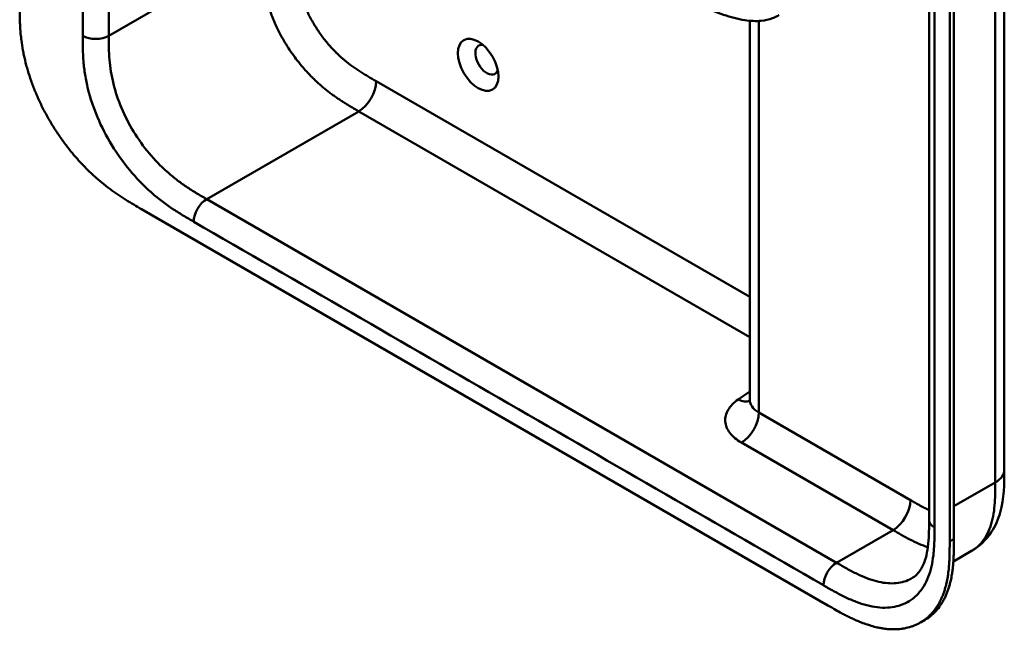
# Model space of a CAD drawing. Header units: millimetres. Extents: x 20 to 833, y 20 to 574.
# Tile 1 of 20: x 177 to 241, y 71 to 111. Entities that reach past the tile are written whole.
import ezdxf

# ---------------------------------------------------------------- set-up
doc = ezdxf.new("R2010")
doc.units = ezdxf.units.MM
doc.header["$LTSCALE"] = 2
doc.layers.add('Sichtbare Kanten(DIN)', color=7, linetype='Continuous', lineweight=50)
doc.layers.add('Sichtbare tangentiale Kanten(DIN)', color=7, linetype='Continuous', lineweight=50)

msp = doc.modelspace()

# ---------------------------------------------------------------- linework, layer by layer
at = {"layer": 'Sichtbare Kanten(DIN)'}
for p, q in [((236.015, 78.027), (236.015, 139.895)), ((237.357, 76.639), (237.357, 139.16)), ((237.631, 139.319), (237.631, 76.797)), ((224.347, 85.842), (224.347, 110.521)), ((184.759, 98.258), (229.426, 72.47)), ((240.912, 81.293), (240.912, 81.293)), ((236.015, 78.027), (236.015, 78.027)), ((237.596, 75.33), (238.778, 76.012)), ((235.447, 71.351), (235.722, 71.51))]:
    msp.add_line(p, q, dxfattribs=at)
msp.add_ellipse((206.668, 107.655), major_axis=(-0.93, 1.611), ratio=0.57735, dxfattribs=at)
msp.add_ellipse((207.234, 107.981), major_axis=(-0.53, 0.918), ratio=0.57735, start_param=5.82728, end_param=9.880683, dxfattribs=at)
for points, knots in [([(240.912, 143.161), (240.912, 132.274), (240.912, 121.388), (240.912, 100.765), (240.912, 91.029), (240.912, 81.293)], [0, 0, 0, 0, 10, 10, 18.94314, 18.94314, 18.94314, 18.94314]), ([(176.828, 111.585), (176.828, 111.4), (176.828, 111.026), (176.839, 110.547), (176.862, 110.057), (176.893, 109.654), (176.952, 109.139), (177.017, 108.717), (177.122, 108.177), (177.226, 107.737), (177.382, 107.179), (177.528, 106.726), (177.737, 106.157), (177.925, 105.7), (178.185, 105.131), (178.412, 104.678), (178.719, 104.118), (178.981, 103.678), (179.329, 103.14), (179.621, 102.722), (180.002, 102.216), (180.318, 101.827), (180.725, 101.363), (181.058, 101.01), (181.482, 100.593), (181.826, 100.28), (182.259, 99.913), (182.608, 99.64), (183.043, 99.323), (183.391, 99.087), (183.823, 98.811), (184.252, 98.551), (184.591, 98.356), (184.759, 98.258)], [0.0000022, 0.0000022, 0.0000022, 0.0000022, 0.0416666, 0.0833331, 0.1041664, 0.145833, 0.1666663, 0.2083328, 0.2291661, 0.2708327, 0.291666, 0.3333326, 0.3541658, 0.3958324, 0.4166657, 0.4583323, 0.4791656, 0.5208321, 0.5416654, 0.583332, 0.6041653, 0.6458318, 0.6666651, 0.7083317, 0.729165, 0.7708315, 0.7916648, 0.8333314, 0.8541647, 0.8958313, 0.9166645, 0.9583311, 0.9999977, 0.9999977, 0.9999977, 0.9999977]), ([(226.247, 110.891), (226.246, 110.891), (226.245, 110.89), (226.242, 110.888), (226.24, 110.887), (226.236, 110.885), (226.233, 110.883), (226.225, 110.878), (226.219, 110.875), (226.203, 110.866), (226.191, 110.86), (226.15, 110.837), (226.121, 110.822), (226.004, 110.763), (225.915, 110.724), (225.591, 110.604), (225.345, 110.55), (224.744, 110.487), (224.383, 110.505), (223.554, 110.632), (223.088, 110.765), (222.175, 111.069), (221.725, 111.249), (221.298, 111.445)], [0, 0, 0, 0, 0.001294, 0.001294, 0.00269, 0.00269, 0.005129, 0.005129, 0.009712, 0.009712, 0.019866, 0.019866, 0.046471, 0.046471, 0.126297, 0.126297, 0.333994, 0.333994, 0.625513, 0.625513, 1.018787, 1.018787, 1.429049, 1.429049, 1.429049, 1.429049]), ([(224.318, 85.7), (224.318, 85.7), (224.318, 85.701), (224.324, 85.712), (224.338, 85.748), (224.346, 85.809), (224.347, 85.826), (224.347, 85.842)], [0.2428873, 0.2428873, 0.2428873, 0.2428873, 0.2721656, 0.2721656, 0.4325027, 0.4325027, 0.4848699, 0.4848699, 0.4848699, 0.4848699]), ([(240.912, 81.293), (240.912, 80.389), (240.898, 79.413), (240.514, 78.064), (240.324, 77.627), (239.741, 76.74), (239.294, 76.309), (238.778, 76.012)], [0, 0, 0, 0, 0.83156, 0.83156, 1.249789, 1.249789, 1.782869, 1.782869, 1.782869, 1.782869]), ([(234.899, 74.233), (235.088, 74.342), (235.259, 74.494), (235.54, 74.892), (235.656, 75.122), (235.884, 75.808), (235.965, 76.33), (236.014, 77.259), (236.015, 77.64), (236.015, 78.027)], [0, 0, 0, 0, 0.454219, 0.454219, 0.834283, 0.834283, 1.397166, 1.397166, 1.753215, 1.753215, 1.753215, 1.753215]), ([(229.426, 72.47), (229.595, 72.372), (229.892, 72.201), (230.235, 72.011), (230.493, 71.874), (230.666, 71.785), (230.881, 71.678), (231.054, 71.596), (231.27, 71.499), (231.443, 71.425), (231.701, 71.322), (231.959, 71.229), (232.3, 71.122), (232.554, 71.057), (232.805, 71.004), (232.971, 70.974), (233.217, 70.94), (233.46, 70.918), (233.817, 70.91), (234.125, 70.929), (234.497, 70.986), (234.783, 71.059), (235.125, 71.183), (235.384, 71.309), (235.69, 71.5), (235.918, 71.678), (236.183, 71.934), (236.376, 72.163), (236.572, 72.449), (236.691, 72.655), (236.799, 72.872), (236.866, 73.022), (236.943, 73.216), (237, 73.376), (237.064, 73.583), (237.11, 73.752), (237.171, 74.013), (237.223, 74.282), (237.276, 74.651), (237.305, 74.935), (237.326, 75.223), (237.337, 75.416), (237.347, 75.66), (237.351, 75.856), (237.355, 76.101), (237.357, 76.346), (237.357, 76.541), (237.357, 76.639)], [0.0000095, 0.0000095, 0.0000095, 0.0000095, 0.0416756, 0.0729253, 0.0833418, 0.1041749, 0.1145915, 0.1354246, 0.1458411, 0.1666742, 0.1770907, 0.2083404, 0.2291735, 0.2604231, 0.2708397, 0.2916727, 0.3020893, 0.3333389, 0.354172, 0.3958382, 0.4166713, 0.4583375, 0.4791706, 0.5208368, 0.5416699, 0.583336, 0.6041691, 0.6458353, 0.6666684, 0.697918, 0.7083346, 0.7291677, 0.7395842, 0.7604173, 0.7708339, 0.791667, 0.8020835, 0.8333331, 0.8541662, 0.8854159, 0.8958324, 0.9166655, 0.9270821, 0.9479152, 0.9583317, 0.9791648, 0.9999979, 0.9999979, 0.9999979, 0.9999979]), ([(237.631, 76.797), (237.631, 76.7), (237.631, 76.504), (237.629, 76.259), (237.626, 76.014), (237.621, 75.818), (237.611, 75.575), (237.601, 75.381), (237.579, 75.093), (237.55, 74.81), (237.497, 74.44), (237.446, 74.171), (237.384, 73.911), (237.338, 73.741), (237.274, 73.535), (237.217, 73.374), (237.14, 73.18), (237.073, 73.03), (236.965, 72.813), (236.847, 72.608), (236.651, 72.322), (236.457, 72.092), (236.193, 71.837), (235.965, 71.659), (235.783, 71.545), (235.722, 71.51)], [-0.9999979, -0.9999979, -0.9999979, -0.9999979, -0.9791648, -0.9583317, -0.9479152, -0.9270821, -0.9166655, -0.8958324, -0.8854159, -0.8541662, -0.8333331, -0.8020835, -0.791667, -0.7708339, -0.7604173, -0.7395842, -0.7291677, -0.7083346, -0.697918, -0.6666684, -0.6458353, -0.6041691, -0.583336, -0.5416699, -0.5212127, -0.5212127, -0.5212127, -0.5212127])]:
    msp.add_open_spline(points, degree=3, knots=knots, dxfattribs=at)
at = {"layer": 'Sichtbare tangentiale Kanten(DIN)'}
for p, q in [((182.627, 109.544), (182.627, 133.797)), ((182.627, 109.544), (192.526, 115.259)), ((224.933, 110.511), (224.933, 85.026)), ((200.026, 106.59), (224.347, 92.549)), ((198.901, 104.627), (189.001, 98.912)), ((198.895, 104.631), (198.901, 104.627)), ((224.347, 89.936), (198.901, 104.627)), ((189.001, 98.912), (229.992, 75.246)), ((223.589, 85.872), (224.347, 86.393)), ((224.933, 85.026), (234.801, 79.328)), ((233.669, 77.369), (223.801, 83.066)), ((237.631, 78.92), (240.327, 80.476)), ((229.992, 75.246), (233.669, 77.369)), ((237.357, 76.639), (237.631, 76.797))]:
    msp.add_line(p, q, dxfattribs=at)
for points, degree in [([(240.327, 80.476), (240.327, 111.41), (240.327, 142.344)], 2), ([(236.367, 77.537), (236.367, 98.16), (236.367, 118.782), (236.367, 139.405)], 3), ([(180.93, 134.945), (180.93, 126.478), (180.93, 118.011), (180.93, 109.544)], 3), ([(192.526, 115.259), (192.526, 112.965), (192.526, 110.755), (194.764, 107.02), (196.792, 105.845), (198.895, 104.631)], 5), ([(182.627, 109.544), (182.158, 109.273), (181.398, 109.273), (180.93, 109.544)], 3), ([(200.026, 106.59), (200.026, 105.869), (199.52, 104.991), (198.895, 104.631)], 3), ([(189.001, 98.912), (188.533, 98.641), (188.153, 97.983), (188.153, 97.442)], 3), ([(188.153, 97.442), (201.816, 89.554), (215.48, 81.665), (229.143, 73.776)], 3), ([(223.589, 85.872), (223.873, 85.734), (224.135, 85.71), (224.342, 85.782)], 3), ([(224.347, 85.842), (224.347, 85.546), (224.544, 85.25), (224.933, 85.026)], 3), ([(224.933, 85.026), (224.933, 84.304), (224.426, 83.427), (223.801, 83.066)], 3), ([(240.327, 80.476), (240.717, 80.702), (240.912, 80.997), (240.912, 81.293)], 3), ([(234.801, 79.328), (234.801, 78.607), (234.294, 77.729), (233.669, 77.369)], 3), ([(236.015, 78.027), (236.015, 77.85), (236.132, 77.672), (236.367, 77.537)], 3), ([(229.992, 75.246), (229.523, 74.975), (229.143, 74.318), (229.143, 73.776)], 3)]:
    msp.add_open_spline(points, degree=degree, dxfattribs=at)
for points, knots in [([(194.789, 115.259), (194.789, 115.182), (194.789, 115.106), (194.789, 115.029), (194.789, 114.982), (194.789, 114.935), (194.79, 114.888), (194.79, 114.864), (194.79, 114.841), (194.79, 114.817), (194.791, 114.77), (194.791, 114.723), (194.792, 114.676), (194.792, 114.651), (194.793, 114.625), (194.793, 114.6), (194.794, 114.575), (194.794, 114.55), (194.795, 114.525), (194.796, 114.474), (194.797, 114.424), (194.799, 114.371), (194.803, 114.269), (194.807, 114.17), (194.813, 114.067), (194.814, 114.065), (194.814, 114.062), (194.814, 114.06), (194.827, 113.851), (194.845, 113.648), (194.873, 113.44), (194.873, 113.437), (194.873, 113.434), (194.874, 113.431), (194.901, 113.221), (194.938, 113.009), (194.985, 112.793), (194.985, 112.792), (194.985, 112.79), (194.986, 112.789), (195.033, 112.569), (195.092, 112.345), (195.162, 112.122), (195.232, 111.897), (195.315, 111.669), (195.408, 111.444), (195.501, 111.218), (195.606, 110.991), (195.72, 110.77), (195.835, 110.549), (195.96, 110.329), (196.092, 110.118), (196.224, 109.907), (196.365, 109.701), (196.512, 109.503), (196.659, 109.306), (196.813, 109.115), (196.97, 108.935), (197.128, 108.755), (197.292, 108.582), (197.458, 108.42), (197.459, 108.419), (197.46, 108.418), (197.461, 108.417), (197.624, 108.258), (197.793, 108.106), (197.962, 107.965), (197.963, 107.963), (197.965, 107.962), (197.966, 107.961), (198.133, 107.821), (198.3, 107.692), (198.47, 107.568), (198.472, 107.566), (198.475, 107.564), (198.478, 107.563), (198.645, 107.441), (198.811, 107.328), (198.986, 107.215), (198.988, 107.214), (198.99, 107.212), (198.992, 107.211), (199.078, 107.155), (199.161, 107.103), (199.247, 107.051), (199.334, 106.997), (199.421, 106.944), (199.508, 106.893), (199.681, 106.789), (199.854, 106.69), (200.026, 106.59)], [0, 0, 0, 0, 0.070496, 0.070496, 0.070496, 0.11358, 0.11358, 0.11358, 0.135122, 0.135122, 0.135122, 0.178207, 0.178207, 0.178207, 0.201037, 0.201037, 0.201037, 0.223867, 0.223867, 0.223867, 0.269527, 0.269527, 0.269527, 0.358656, 0.358656, 0.358656, 0.360847, 0.360847, 0.360847, 0.54096, 0.54096, 0.54096, 0.543676, 0.543676, 0.543676, 0.725241, 0.725241, 0.725241, 0.726564, 0.726564, 0.726564, 0.911414, 0.911414, 0.911414, 1.098036, 1.098036, 1.098036, 1.285769, 1.285769, 1.285769, 1.473937, 1.473937, 1.473937, 1.661502, 1.661502, 1.661502, 1.848744, 1.848744, 1.848744, 2.035925, 2.035925, 2.035925, 2.037, 2.037, 2.037, 2.221918, 2.221918, 2.221918, 2.223552, 2.223552, 2.223552, 2.405518, 2.405518, 2.405518, 2.408299, 2.408299, 2.408299, 2.588187, 2.588187, 2.588187, 2.590323, 2.590323, 2.590323, 2.679492, 2.679492, 2.679492, 2.771165, 2.771165, 2.771165, 2.954084, 2.954084, 2.954084, 2.954084]), ([(180.93, 109.544), (180.93, 109.505), (180.93, 109.466), (180.93, 109.394), (180.93, 109.361), (180.93, 109.296), (180.93, 109.263), (180.931, 109.067), (180.932, 108.903), (180.936, 108.737)], [18.9431153, 18.9431153, 18.9431153, 18.9431153, 18.9789375, 18.9789375, 19.0089324, 19.0089324, 19.0389273, 19.0389273, 19.1889016, 19.1889016, 19.1889016, 19.1889016]), ([(189.001, 98.912), (188.776, 99.042), (188.55, 99.173), (188.325, 99.309), (188.104, 99.442), (187.883, 99.581), (187.664, 99.728), (187.449, 99.873), (187.235, 100.027), (187.024, 100.19), (186.815, 100.352), (186.609, 100.523), (186.406, 100.705), (186.003, 101.065), (185.614, 101.467), (185.249, 101.906), (184.886, 102.343), (184.548, 102.816), (184.246, 103.31), (183.942, 103.807), (183.675, 104.326), (183.455, 104.847), (183.231, 105.377), (183.055, 105.908), (182.928, 106.427), (182.862, 106.691), (182.81, 106.953), (182.768, 107.211), (182.726, 107.474), (182.695, 107.734), (182.673, 107.99), (182.651, 108.252), (182.639, 108.51), (182.633, 108.765), (182.627, 109.027), (182.627, 109.286), (182.627, 109.544)], [-3.587895, -3.587895, -3.587895, -3.587895, -3.357229, -3.357229, -3.357229, -3.130617, -3.130617, -3.130617, -2.907212, -2.907212, -2.907212, -2.686272, -2.686272, -2.686272, -2.249158, -2.249158, -2.249158, -1.814422, -1.814422, -1.814422, -1.377473, -1.377473, -1.377473, -0.933476, -0.933476, -0.933476, -0.70712, -0.70712, -0.70712, -0.476774, -0.476774, -0.476774, -0.24146, -0.24146, -0.24146, 0, 0, 0, 0]), ([(180.936, 108.737), (180.944, 108.437), (180.957, 108.166), (180.981, 107.888), (180.981, 107.883), (180.981, 107.879), (180.982, 107.874), (181.006, 107.591), (181.041, 107.299), (181.088, 107.004), (181.089, 107.002), (181.089, 106.999), (181.09, 106.997), (181.138, 106.7), (181.199, 106.398), (181.273, 106.094), (181.274, 106.093), (181.274, 106.091), (181.274, 106.09), (181.425, 105.478), (181.636, 104.846), (181.894, 104.237), (182.152, 103.626), (182.47, 103.008), (182.824, 102.43), (183.177, 101.852), (183.576, 101.294), (183.996, 100.789), (184.413, 100.287), (184.864, 99.819), (185.326, 99.405), (185.328, 99.403), (185.33, 99.402), (185.332, 99.4), (185.561, 99.195), (185.793, 99.002), (186.027, 98.821), (186.029, 98.82), (186.031, 98.818), (186.034, 98.816), (186.266, 98.636), (186.501, 98.468), (186.733, 98.311), (186.737, 98.308), (186.741, 98.305), (186.745, 98.303), (186.974, 98.149), (187.199, 98.006), (187.445, 97.858), (187.449, 97.855), (187.453, 97.853), (187.457, 97.85), (187.696, 97.706), (187.925, 97.574), (188.153, 97.442)], [19.188902, 19.188902, 19.188902, 19.188902, 19.437347, 19.437347, 19.437347, 19.441643, 19.441643, 19.441643, 19.694175, 19.694175, 19.694175, 19.696296, 19.696296, 19.696296, 19.950037, 19.950037, 19.950037, 19.95118, 19.95118, 19.95118, 20.46244, 20.46244, 20.46244, 20.975596, 20.975596, 20.975596, 21.488154, 21.488154, 21.488154, 21.996898, 21.996898, 21.996898, 21.998868, 21.998868, 21.998868, 22.251296, 22.251296, 22.251296, 22.253728, 22.253728, 22.253728, 22.505064, 22.505064, 22.505064, 22.509571, 22.509571, 22.509571, 22.756917, 22.756917, 22.756917, 22.760988, 22.760988, 22.760988, 23.003073, 23.003073, 23.003073, 23.003073]), ([(223.801, 83.066), (223.486, 83.248), (223.229, 83.464), (223.051, 83.698), (222.873, 83.932), (222.77, 84.189), (222.75, 84.445), (222.731, 84.701), (222.795, 84.962), (222.937, 85.204), (223.079, 85.446), (223.303, 85.675), (223.589, 85.872)], [0, 0, 0, 0, 0.25, 0.25, 0.25, 0.5, 0.5, 0.5, 0.75, 0.75, 0.75, 1, 1, 1, 1]), ([(238.778, 76.012), (238.871, 76.066), (238.961, 76.125), (239.046, 76.191), (239.203, 76.312), (239.346, 76.453), (239.474, 76.613), (239.603, 76.773), (239.717, 76.951), (239.815, 77.146), (239.912, 77.339), (239.994, 77.549), (240.061, 77.77), (240.127, 77.989), (240.177, 78.217), (240.216, 78.453), (240.253, 78.681), (240.278, 78.917), (240.295, 79.161), (240.311, 79.385), (240.319, 79.617), (240.323, 79.85), (240.327, 80.06), (240.327, 80.271), (240.327, 80.476)], [1.921656, 1.921656, 1.921656, 1.921656, 2.059443, 2.059443, 2.059443, 2.313331, 2.313331, 2.313331, 2.568023, 2.568023, 2.568023, 2.821446, 2.821446, 2.821446, 3.073982, 3.073982, 3.073982, 3.316729, 3.316729, 3.316729, 3.539814, 3.539814, 3.539814, 3.740149, 3.740149, 3.740149, 3.740149]), ([(234.801, 79.328), (234.846, 79.302), (234.891, 79.276), (234.936, 79.25), (235.063, 79.177), (235.189, 79.105), (235.315, 79.034), (235.38, 78.998), (235.444, 78.962), (235.509, 78.927), (235.531, 78.915), (235.552, 78.903), (235.575, 78.891), (235.662, 78.844), (235.745, 78.8), (235.832, 78.756), (235.834, 78.755), (235.836, 78.754), (235.838, 78.753), (235.898, 78.722), (235.957, 78.693), (236.015, 78.664)], [0, 0, 0, 0, 0.0479858, 0.0479858, 0.0479858, 0.1819298, 0.1819298, 0.1819298, 0.2504934, 0.2504934, 0.2504934, 0.2733476, 0.2733476, 0.2733476, 0.3626026, 0.3626026, 0.3626026, 0.364764, 0.364764, 0.364764, 0.4265178, 0.4265178, 0.4265178, 0.4265178]), ([(229.143, 73.776), (229.204, 73.741), (229.265, 73.706), (229.326, 73.671), (229.383, 73.638), (229.44, 73.605), (229.497, 73.573), (229.526, 73.557), (229.554, 73.54), (229.583, 73.524), (229.666, 73.477), (229.75, 73.43), (229.84, 73.381), (229.842, 73.38), (229.844, 73.378), (229.846, 73.377), (230.097, 73.239), (230.322, 73.122), (230.551, 73.012), (230.555, 73.01), (230.559, 73.008), (230.563, 73.006), (230.795, 72.894), (231.03, 72.792), (231.263, 72.703), (231.265, 72.702), (231.267, 72.701), (231.269, 72.701), (231.503, 72.612), (231.735, 72.536), (231.965, 72.477), (231.966, 72.476), (231.968, 72.476), (231.97, 72.475), (232.432, 72.356), (232.883, 72.303), (233.3, 72.323), (233.72, 72.343), (234.12, 72.44), (234.473, 72.61), (234.826, 72.78), (235.144, 73.031), (235.403, 73.344), (235.66, 73.655), (235.871, 74.044), (236.022, 74.481), (236.022, 74.482), (236.022, 74.483), (236.023, 74.484), (236.098, 74.702), (236.159, 74.934), (236.207, 75.175), (236.207, 75.177), (236.207, 75.179), (236.208, 75.181), (236.255, 75.421), (236.29, 75.673), (236.314, 75.928), (236.315, 75.932), (236.315, 75.936), (236.316, 75.941), (236.339, 76.191), (236.352, 76.446), (236.36, 76.726), (236.36, 76.73), (236.36, 76.734), (236.36, 76.738), (236.367, 77.01), (236.367, 77.274), (236.367, 77.537)], [37.495396, 37.495396, 37.495396, 37.495396, 37.559987, 37.559987, 37.559987, 37.620513, 37.620513, 37.620513, 37.650776, 37.650776, 37.650776, 37.73943, 37.73943, 37.73943, 37.741564, 37.741564, 37.741564, 37.988916, 37.988916, 37.988916, 37.993417, 37.993417, 37.993417, 38.244735, 38.244735, 38.244735, 38.247185, 38.247185, 38.247185, 38.499621, 38.499621, 38.499621, 38.501583, 38.501583, 38.501583, 39.010327, 39.010327, 39.010327, 39.522884, 39.522884, 39.522884, 40.036041, 40.036041, 40.036041, 40.547301, 40.547301, 40.547301, 40.548443, 40.548443, 40.548443, 40.802185, 40.802185, 40.802185, 40.804306, 40.804306, 40.804306, 41.056838, 41.056838, 41.056838, 41.061134, 41.061134, 41.061134, 41.309579, 41.309579, 41.309579, 41.313394, 41.313394, 41.313394, 41.55534, 41.55534, 41.55534, 41.55534]), ([(233.669, 77.369), (233.845, 77.267), (234.023, 77.165), (234.389, 76.959), (234.578, 76.856), (234.966, 76.659), (235.164, 76.564), (235.554, 76.397), (235.747, 76.323), (235.936, 76.261)], [0, 0, 0, 0, 0.1798311, 0.1798311, 0.3715672, 0.3715672, 0.5761647, 0.5761647, 0.780882, 0.780882, 0.780882, 0.780882]), ([(234.899, 74.233), (234.85, 74.205), (234.799, 74.178), (234.748, 74.153), (234.446, 74.007), (234.107, 73.925), (233.744, 73.908), (233.379, 73.89), (232.99, 73.937), (232.588, 74.041), (232.385, 74.094), (232.178, 74.161), (231.969, 74.241), (231.758, 74.322), (231.544, 74.415), (231.329, 74.519), (231.11, 74.624), (230.89, 74.74), (230.669, 74.861), (230.443, 74.985), (230.217, 75.116), (229.992, 75.246)], [-1.847596, -1.847596, -1.847596, -1.847596, -1.773471, -1.773471, -1.773471, -1.338735, -1.338735, -1.338735, -0.901621, -0.901621, -0.901621, -0.68068, -0.68068, -0.68068, -0.457276, -0.457276, -0.457276, -0.230665, -0.230665, -0.230665, 0, 0, 0, 0])]:
    msp.add_open_spline(points, degree=3, knots=knots, dxfattribs=at)

doc.saveas('drawing.dxf')
